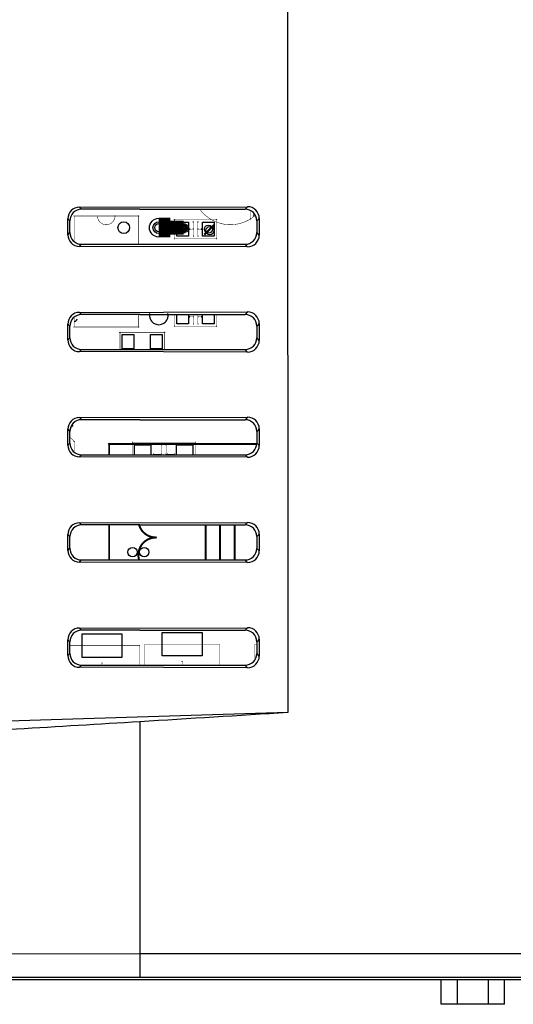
# Model space of a CAD drawing. Header units: millimetres. Extents: x 0 to 1682, y 0 to 1188.
# Tile 22 of 35: x 1253 to 1296, y 558 to 642. Entities that reach past the tile are written whole.
import ezdxf

# ---------------------------------------------------------------- set-up
doc = ezdxf.new("R2010")
doc.units = ezdxf.units.MM
doc.header["$LTSCALE"] = 92.51
for name, color, linetype in [('CASE_COVER_12W-SHAPE', 7, 'CONTINUOUS'), ('D_SUB_09P-SHAPE', 7, 'CONTINUOUS'), ('SMPS_TOPRC-SHAPE', 7, 'CONTINUOUS')]:
    doc.layers.add(name, color=color, linetype=linetype)

msp = doc.modelspace()

# ---------------------------------------------------------------- linework, layer by layer
at = {"layer": 'CASE_COVER_12W-SHAPE', "color": 7, "linetype": 'Continuous'}
for p, q in [((1276.368808, 697.397712), (1276.391466, 582.983673)), ((1258.556913, 626.215207), (1272.954565, 626.247317)), ((1258.556913, 626.215207), (1258.736791, 626.035329)), ((1263.739684, 626.036242), (1272.743489, 626.036242)), ((1272.954565, 626.247317), (1272.743489, 626.036242)), ((1257.562937, 623.855689), (1257.562936, 625.216795)), ((1257.562936, 625.216795), (1257.740996, 625.038735)), ((1257.740996, 624.033749), (1257.740996, 625.038735)), ((1273.952986, 625.253349), (1273.739684, 625.040047)), ((1273.739684, 625.040047), (1273.739684, 624.032437)), ((1273.952986, 625.253349), (1273.952985, 623.819135)), ((1257.562937, 623.855689), (1257.740996, 624.033749)), ((1273.952985, 623.819135), (1273.739684, 624.032437)), ((1258.556915, 622.857278), (1258.736791, 623.037155)), ((1272.954563, 622.825168), (1258.556915, 622.857278)), ((1263.739684, 623.036242), (1272.743489, 623.036242)), ((1272.954563, 622.825168), (1272.743489, 623.036242)), ((1258.556917, 617.215203), (1272.954561, 617.247313)), ((1258.556917, 617.215203), (1258.736791, 617.035329)), ((1263.739684, 617.036242), (1272.743489, 617.036242)), ((1272.954561, 617.247313), (1272.743489, 617.036242)), ((1257.562941, 614.855693), (1257.56294, 616.216791)), ((1257.56294, 616.216791), (1257.740996, 616.038735)), ((1257.740996, 615.033749), (1257.740996, 616.038735)), ((1273.952982, 616.253345), (1273.739684, 616.040047)), ((1273.739684, 616.040047), (1273.739684, 615.032437)), ((1273.952982, 616.253345), (1273.952981, 614.819139)), ((1257.562941, 614.855693), (1257.740996, 615.033749)), ((1273.952981, 614.819139), (1273.739684, 615.032437)), ((1258.556919, 613.857282), (1258.736791, 614.037155)), ((1263.739684, 614.036242), (1272.743489, 614.036242)), ((1272.954559, 613.825172), (1272.743489, 614.036242)), ((1272.954559, 613.825172), (1258.556919, 613.857282)), ((1258.556921, 608.215199), (1272.954557, 608.247309)), ((1258.556921, 608.215199), (1258.736791, 608.035329)), ((1263.739684, 608.036242), (1272.743489, 608.036242)), ((1272.954557, 608.247309), (1272.743489, 608.036242)), ((1257.562945, 605.855697), (1257.562944, 607.216787)), ((1257.562944, 607.216787), (1257.740996, 607.038735)), ((1273.952978, 607.253341), (1273.739684, 607.040047)), ((1273.952978, 607.253341), (1273.952977, 605.819143)), ((1257.740996, 606.033749), (1257.740996, 607.038735)), ((1273.739684, 607.040047), (1273.739684, 606.032437)), ((1257.562945, 605.855697), (1257.740996, 606.033749)), ((1273.952977, 605.819143), (1273.739684, 606.032437)), ((1258.556923, 604.857286), (1258.736791, 605.037155)), ((1272.954555, 604.825176), (1258.556923, 604.857286)), ((1263.739684, 605.036242), (1272.743489, 605.036242)), ((1272.954555, 604.825176), (1272.743489, 605.036242)), ((1258.556925, 599.215195), (1272.954553, 599.247306)), ((1258.556925, 599.215195), (1258.736791, 599.035329)), ((1263.739684, 599.036242), (1272.743489, 599.036242)), ((1272.954553, 599.247306), (1272.743489, 599.036242)), ((1257.562949, 596.855701), (1257.562948, 598.216783)), ((1257.562948, 598.216783), (1257.740996, 598.038735)), ((1257.740996, 597.033749), (1257.740996, 598.038735)), ((1273.952974, 598.253337), (1273.739684, 598.040047)), ((1273.739684, 598.040047), (1273.739684, 597.032437)), ((1273.952974, 598.253337), (1273.952973, 596.819147)), ((1257.562949, 596.855701), (1257.740996, 597.033749)), ((1273.952973, 596.819147), (1273.739684, 597.032437)), ((1258.556927, 595.85729), (1258.736791, 596.037155)), ((1272.954551, 595.82518), (1258.556927, 595.85729)), ((1263.739684, 596.036242), (1272.743489, 596.036242)), ((1272.954551, 595.82518), (1272.743489, 596.036242)), ((1258.556929, 590.215191), (1272.954549, 590.247302)), ((1258.556929, 590.215191), (1258.736791, 590.035329)), ((1263.739684, 590.036242), (1272.743489, 590.036242)), ((1272.954549, 590.247302), (1272.743489, 590.036242)), ((1257.562952, 589.216779), (1257.740996, 589.038735)), ((1257.562953, 587.855705), (1257.562952, 589.216779)), ((1257.740996, 588.033749), (1257.740996, 589.038735)), ((1273.95297, 589.253333), (1273.739684, 589.040047)), ((1273.739684, 589.040047), (1273.739684, 588.032437)), ((1273.95297, 589.253333), (1273.952969, 587.819151)), ((1257.562953, 587.855705), (1257.740996, 588.033749)), ((1273.952969, 587.819151), (1273.739684, 588.032437)), ((1258.556931, 586.857294), (1258.736791, 587.037155)), ((1263.739684, 587.036242), (1272.743489, 587.036242)), ((1272.954547, 586.825184), (1272.743489, 587.036242)), ((1272.954547, 586.825184), (1258.556931, 586.857294)), ((1276.391466, 582.983673), (1221.327075, 581.292863)), ((1263.739684, 582.203462), (1263.739684, 560.368838)), ((1221.472762, 562.341697), (1263.739684, 562.367619)), ((1263.739684, 562.367619), (1413.739684, 562.367619)), ((1443.697985, 560.121955), (1233.781382, 560.121955)), ((1263.739684, 560.368838), (1413.739684, 560.368838))]:
    msp.add_line(p, q, dxfattribs=at)
for centre, major_axis, ratio, start_param, end_param in [((1258.564522, 625.211404), (-0.559421, 0.835637), 0.994207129, -0.585022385, 0.978177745), ((1263.739684, 521.119837), (1199.2, 0), 0.087488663, 1.570796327, 1.574968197), ((1272.735864, 625.032422), (0.712499, 0.712499), 0.992432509, -0.781600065, 0.781600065), ((1272.946922, 625.24348), (0.788702, 0.630916), 0.989972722, -0.669795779, 0.893404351), ((1272.735864, 624.040062), (0.712499, -0.712499), 0.992432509, -0.781600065, 0.781600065), ((1258.564523, 623.861081), (0.559455, 0.835613), 0.994208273, -4.119729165, -2.556529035), ((1272.946921, 623.829004), (0.788735, -0.630875), 0.989973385, -0.893456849, 0.669743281), ((1263.739684, 727.952647), (1199.2, 0), 0.087488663, -1.574968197, -1.570796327), ((1258.564526, 616.2114), (-0.559421, 0.835637), 0.994207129, -0.585022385, 0.978177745), ((1263.739684, 512.119837), (1199.2, 0), 0.087488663, 1.570796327, 1.574968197), ((1272.735864, 616.032422), (0.712499, 0.712499), 0.992432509, -0.781600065, 0.781600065), ((1272.946918, 616.243476), (0.788702, 0.630916), 0.989972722, -0.669795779, 0.893404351), ((1258.564527, 614.861085), (0.559455, 0.835613), 0.994208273, -4.119729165, -2.556529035), ((1272.735864, 615.040062), (0.712499, -0.712499), 0.992432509, -0.781600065, 0.781600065), ((1272.946917, 614.829008), (0.788735, -0.630875), 0.989973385, -0.893456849, 0.669743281), ((1263.739684, 718.952647), (1199.2, 0), 0.087488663, -1.574968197, -1.570796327), ((1258.56453, 607.211396), (-0.559421, 0.835637), 0.994207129, -0.585022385, 0.978177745), ((1263.739684, 503.119837), (1199.2, 0), 0.087488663, 1.570796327, 1.574968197), ((1272.735864, 607.032422), (0.712499, 0.712499), 0.992432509, -0.781600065, 0.781600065), ((1272.946914, 607.243472), (0.788702, 0.630916), 0.989972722, -0.669795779, 0.893404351), ((1258.564531, 605.861089), (0.559455, 0.835613), 0.994208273, -4.119729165, -2.556529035), ((1272.735864, 606.040062), (0.712499, -0.712499), 0.992432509, -0.781600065, 0.781600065), ((1272.946913, 605.829012), (0.788735, -0.630875), 0.989973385, -0.893456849, 0.669743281), ((1263.739684, 709.952647), (1199.2, 0), 0.087488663, -1.574968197, -1.570796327), ((1258.564534, 598.211392), (-0.559421, 0.835637), 0.994207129, -0.585022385, 0.978177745), ((1263.739684, 494.119837), (1199.2, 0), 0.087488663, 1.570796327, 1.574968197), ((1272.735864, 598.032422), (0.712499, 0.712499), 0.992432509, -0.781600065, 0.781600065), ((1272.94691, 598.243468), (0.788702, 0.630916), 0.989972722, -0.669795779, 0.893404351), ((1258.564535, 596.861093), (0.559455, 0.835613), 0.994208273, -4.119729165, -2.556529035), ((1272.735864, 597.040062), (0.712499, -0.712499), 0.992432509, -0.781600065, 0.781600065), ((1272.946909, 596.829016), (0.788735, -0.630875), 0.989973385, -0.893456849, 0.669743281), ((1263.739684, 700.952647), (1199.2, 0), 0.087488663, -1.574968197, -1.570796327), ((1258.564538, 589.211388), (-0.559421, 0.835637), 0.994207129, -0.585022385, 0.978177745), ((1263.739684, 485.119837), (1199.2, 0), 0.087488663, 1.570796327, 1.574968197), ((1272.735864, 589.032422), (0.712499, 0.712499), 0.992432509, -0.781600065, 0.781600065), ((1272.946906, 589.243464), (0.788702, 0.630916), 0.989972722, -0.669795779, 0.893404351), ((1258.564539, 587.861097), (0.559455, 0.835613), 0.994208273, -4.119729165, -2.556529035), ((1272.735864, 588.040062), (0.712499, -0.712499), 0.992432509, -0.781600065, 0.781600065), ((1272.946905, 587.82902), (0.788735, -0.630875), 0.989973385, -0.893456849, 0.669743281), ((1263.739684, 691.952647), (1199.2, 0), 0.087488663, -1.574968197, -1.570796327)]:
    msp.add_ellipse(centre, major_axis=major_axis, ratio=ratio, start_param=start_param, end_param=end_param, dxfattribs=at)
for points, knots in [([(1258.736791, 626.035329), (1258.482586, 626.035236), (1257.952455, 625.823221), (1257.740996, 625.29297), (1257.740996, 625.038735)], [0, 0, 0, 0, 0.499970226, 1, 1, 1, 1]), ([(1257.740996, 624.033749), (1257.740996, 623.779542), (1257.952422, 623.249296), (1258.482558, 623.037248), (1258.736791, 623.037155)], [0, 0, 0, 0, 0.499974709, 1, 1, 1, 1]), ([(1258.736791, 617.035329), (1258.482586, 617.035236), (1257.952455, 616.823221), (1257.740996, 616.29297), (1257.740996, 616.038735)], [0, 0, 0, 0, 0.499970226, 1, 1, 1, 1]), ([(1257.740996, 615.033749), (1257.740996, 614.779542), (1257.952422, 614.249296), (1258.482558, 614.037248), (1258.736791, 614.037155)], [0, 0, 0, 0, 0.499974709, 1, 1, 1, 1]), ([(1258.736791, 608.035329), (1258.482586, 608.035236), (1257.952455, 607.823221), (1257.740996, 607.29297), (1257.740996, 607.038735)], [0, 0, 0, 0, 0.499970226, 1, 1, 1, 1]), ([(1257.740996, 606.033749), (1257.740996, 605.779542), (1257.952422, 605.249296), (1258.482558, 605.037248), (1258.736791, 605.037155)], [0, 0, 0, 0, 0.499974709, 1, 1, 1, 1]), ([(1258.736791, 599.035329), (1258.482586, 599.035236), (1257.952455, 598.823221), (1257.740996, 598.29297), (1257.740996, 598.038735)], [0, 0, 0, 0, 0.499970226, 1, 1, 1, 1]), ([(1257.740996, 597.033749), (1257.740996, 596.779542), (1257.952422, 596.249296), (1258.482558, 596.037248), (1258.736791, 596.037155)], [0, 0, 0, 0, 0.499974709, 1, 1, 1, 1]), ([(1258.736791, 590.035329), (1258.482586, 590.035236), (1257.952455, 589.823221), (1257.740996, 589.29297), (1257.740996, 589.038735)], [0, 0, 0, 0, 0.499970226, 1, 1, 1, 1]), ([(1257.740996, 588.033749), (1257.740996, 587.779542), (1257.952422, 587.249296), (1258.482558, 587.037248), (1258.736791, 587.037155)], [0, 0, 0, 0, 0.499974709, 1, 1, 1, 1]), ([(1263.739684, 582.203462), (1256.697584, 581.762694), (1242.610551, 580.965647), (1228.520319, 580.218156), (1221.472762, 579.924386)], [0, 0, 0, 0, 0.500078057, 1, 1, 1, 1])]:
    msp.add_open_spline(points, degree=3, knots=knots, dxfattribs=at)
for points in [[(1276.391466, 582.983673), (1272.174077, 582.725683), (1267.956704, 582.467407), (1263.739684, 582.203462)], [(1221.543107, 560.342916), (1235.608625, 560.360202), (1249.674156, 560.368838), (1263.739684, 560.368838)]]:
    msp.add_open_spline(points, degree=3, dxfattribs=at)
at = {"layer": 'D_SUB_09P-SHAPE', "color": 7, "linetype": 'Continuous'}
for p, q in [((1289.536911, 558.036242), (1289.536911, 560.121955)), ((1290.890797, 560.121955), (1290.890797, 558.036242)), ((1293.59857, 558.036242), (1293.59857, 560.121955)), ((1294.952457, 558.036242), (1294.952457, 560.121955)), ((1294.952457, 558.036242), (1289.536911, 558.036242))]:
    msp.add_line(p, q, dxfattribs=at)
at = {"layer": 'SMPS_TOPRC-SHAPE', "color": 7, "linetype": 'Continuous'}
for p, q in [((1266.902222, 623.735268), (1266.902222, 624.935268)), ((1266.902222, 624.935268), (1267.902222, 624.935268)), ((1267.902222, 624.935268), (1267.902222, 623.735268)), ((1269.102222, 623.735268), (1269.102222, 624.935268)), ((1269.102222, 624.935268), (1270.102222, 624.935268)), ((1270.102222, 624.935268), (1270.102222, 623.735268)), ((1267.902222, 623.735268), (1266.902222, 623.735268)), ((1270.102222, 623.735268), (1269.102222, 623.735268)), ((1266.902222, 616.235268), (1266.902222, 617.036242)), ((1267.902222, 617.036242), (1267.902222, 616.235268)), ((1269.102222, 616.235268), (1269.102222, 617.036242)), ((1270.102222, 617.036242), (1270.102222, 616.235268)), ((1267.902222, 616.235268), (1266.902222, 616.235268)), ((1270.102222, 616.235268), (1269.102222, 616.235268)), ((1262.227222, 614.110268), (1262.227222, 615.310268)), ((1262.227222, 615.310268), (1263.227222, 615.310268)), ((1263.227222, 615.310268), (1263.227222, 614.110268)), ((1264.627222, 614.110268), (1264.627222, 615.310268)), ((1264.627222, 615.310268), (1265.627222, 615.310268)), ((1265.627222, 615.310268), (1265.627222, 614.110268)), ((1263.227222, 614.110268), (1262.227222, 614.110268)), ((1265.627222, 614.110268), (1264.627222, 614.110268)), ((1263.277222, 605.036263), (1263.277222, 605.885268)), ((1263.277222, 605.885268), (1264.677222, 605.885268)), ((1264.677222, 605.885268), (1264.677222, 605.036242)), ((1266.877222, 605.036242), (1266.877222, 605.885268)), ((1266.877222, 605.885268), (1268.277222, 605.885268)), ((1268.277222, 605.885268), (1268.277222, 605.036242)), ((1258.777222, 587.710268), (1258.777222, 589.710268)), ((1258.777222, 589.710268), (1262.177222, 589.710268)), ((1262.177222, 589.710268), (1262.177222, 587.710268)), ((1265.652222, 587.835268), (1265.652222, 589.835268)), ((1265.652222, 589.835268), (1269.052222, 589.835268)), ((1269.052222, 589.835268), (1269.052222, 587.835268)), ((1269.052222, 587.835268), (1265.652222, 587.835268)), ((1262.177222, 587.710268), (1258.777222, 587.710268))]:
    msp.add_line(p, q, dxfattribs=at)
at = {"layer": 'SMPS_TOPRC-SHAPE', "color": 6, "linetype": 'Continuous'}
for points, const_width in [([(1268.858161, 626.035945, 0.439144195), (1273.61539, 625.51267)], 0.04205), ([(1260.102222, 625.460268, 1), (1261.602222, 625.460268)], 0.042723), ([(1263.663428, 599.036153, 0.332539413), (1265.102222, 597.960268)], 0.1682), ([(1265.102222, 597.960268, 0.500892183), (1263.663426, 596.03616)], 0.1682)]:
    msp.add_lwpolyline(points, format="xyb", dxfattribs=dict(at, const_width=const_width))
for points, const_width in [([(1273.227222, 625.210268), (1273.227222, 625.905824)], 0.03364), ([(1273.477222, 625.709559), (1273.477222, 625.460268)], 0.03364), ([(1258.102222, 623.271537), (1258.102222, 625.460268)], 0.042723), ([(1263.602222, 625.460268), (1258.102222, 625.460268)], 0.042723), ([(1263.602222, 623.036248), (1263.602222, 625.460268)], 0.042723), ([(1266.702222, 623.535268), (1266.702222, 625.135268)], 0.03364), ([(1266.702222, 625.135268), (1270.302222, 625.135268)], 0.03364), ([(1268.302222, 624.935268), (1268.302222, 623.735268)], 0.03364), ([(1268.702222, 623.735268), (1268.702222, 624.935268)], 0.03364), ([(1270.302222, 625.135268), (1270.302222, 623.535268)], 0.03364), ([(1268.302222, 624.335268), (1268.002222, 624.335268)], 0.03364), ([(1269.002222, 624.335268), (1268.702222, 624.335268)], 0.03364), ([(1270.302222, 623.535268), (1266.702222, 623.535268)], 0.03364), ([(1258.102222, 615.960268), (1258.102222, 616.801023)], 0.042723), ([(1263.602222, 615.960268), (1263.602222, 617.036236)], 0.042723), ([(1266.702222, 616.035268), (1266.702222, 617.036242)], 0.03364), ([(1268.302222, 616.835268), (1268.002222, 616.835268)], 0.03364), ([(1268.302222, 617.036242), (1268.302222, 616.235268)], 0.03364), ([(1268.702222, 616.235268), (1268.702222, 617.036242)], 0.03364), ([(1269.002222, 616.835268), (1268.702222, 616.835268)], 0.03364), ([(1270.302222, 617.036242), (1270.302222, 616.035268)], 0.03364), ([(1263.602222, 615.960268), (1258.102222, 615.960268)], 0.042723), ([(1270.302222, 616.035268), (1266.702222, 616.035268)], 0.03364), ([(1262.027222, 614.036362), (1262.027222, 615.510268)], 0.042723), ([(1262.027222, 615.510268), (1265.827222, 615.510268)], 0.042723), ([(1265.827222, 614.036242), (1265.827222, 615.510268)], 0.042723), ([(1257.977222, 607.485268), (1257.775392, 607.283439)], 0.042723), ([(1257.977222, 607.676237), (1257.977222, 607.485268)], 0.042723), ([(1257.740996, 606.546494), (1258.102222, 606.185268)], 0.042723), ([(1258.102222, 606.185268), (1258.102222, 605.271537)], 0.042723), ([(1261.102222, 605.036501), (1261.102222, 605.960268)], 0.1682), ([(1261.102222, 605.960268), (1273.739684, 605.960268)], 0.1682), ([(1263.077222, 606.085268), (1263.077222, 605.036272)], 0.03364), ([(1268.477222, 606.085268), (1263.077222, 606.085268)], 0.03364), ([(1265.577222, 605.885268), (1265.577222, 605.036242)], 0.03364), ([(1265.977222, 605.036242), (1265.977222, 605.885268)], 0.03364), ([(1268.477222, 605.036242), (1268.477222, 606.085268)], 0.03364), ([(1264.877222, 605.085268), (1265.577222, 605.085268)], 0.03364), ([(1266.677222, 605.085268), (1265.977222, 605.085268)], 0.03364), ([(1261.102222, 596.036501), (1261.102222, 599.035983)], 0.1682), ([(1269.352222, 599.036242), (1269.352222, 596.036242)], 0.1682), ([(1270.602222, 599.036242), (1270.602222, 596.036242)], 0.1682), ([(1271.852222, 599.036242), (1271.852222, 596.036242)], 0.1682), ([(1263.677222, 588.710268), (1257.740996, 588.710268)], 0.03364), ([(1263.677222, 587.036242), (1263.677222, 588.710268)], 0.03364), ([(1264.152222, 588.835268), (1264.152222, 587.036242)], 0.03364), ([(1270.552222, 588.835268), (1264.152222, 588.835268)], 0.03364), ([(1270.552222, 587.036242), (1270.552222, 588.835268)], 0.03364), ([(1273.577222, 588.835268), (1273.577222, 587.489081)], 0.03364), ([(1273.739684, 588.835268), (1273.577222, 588.835268)], 0.03364), ([(1260.477222, 587.210268), (1260.477222, 587.036644)], 0.03364), ([(1267.352222, 587.335268), (1267.352222, 587.036242)], 0.03364)]:
    msp.add_lwpolyline(points, dxfattribs=dict(at, const_width=const_width))
at = {"layer": 'SMPS_TOPRC-SHAPE', "color": 2, "linetype": 'Continuous', "const_width": 1.682}
msp.add_lwpolyline([(1265.352222, 624.460268), (1266.352222, 624.460268)], dxfattribs=at)
at = {"layer": 'SMPS_TOPRC-SHAPE', "color": 1, "linetype": 'Continuous', "const_width": 1.1774}
for points in [[(1266.352222, 624.460268), (1267.477222, 624.460268)], [(1267.402222, 624.335268), (1267.477222, 624.460268)], [(1269.602222, 624.335268), (1269.727222, 624.210268)]]:
    msp.add_lwpolyline(points, dxfattribs=at)
at = {"layer": 'SMPS_TOPRC-SHAPE', "color": 7, "linetype": 'Continuous'}
for centre, radius in [((1258.102222, 625.460268), 0.0127), ((1260.102222, 625.460268), 0.0127), ((1261.602222, 625.460268), 0.0127), ((1263.602222, 625.460268), 0.0127), ((1265.352222, 624.460268), 0.8), ((1265.352222, 624.460268), 0.5), ((1266.352222, 624.460268), 0.5), ((1266.702222, 625.135268), 0.01), ((1268.302222, 624.935268), 0.01), ((1268.702222, 624.935268), 0.01), ((1270.302222, 625.135268), 0.01), ((1273.227222, 625.210268), 0.01), ((1273.477222, 625.460268), 0.01), ((1265.352222, 624.460268), 0.35), ((1265.852222, 624.460268), 0.35), ((1267.227222, 624.460268), 0.35), ((1267.402222, 624.335268), 0.35), ((1267.477222, 624.460268), 0.35), ((1267.402222, 624.335268), 0.25), ((1267.477222, 624.460268), 0.25), ((1268.002222, 624.335268), 0.01), ((1268.302222, 624.335268), 0.01), ((1268.702222, 624.335268), 0.01), ((1269.002222, 624.335268), 0.01), ((1269.602222, 624.335268), 0.35), ((1269.727222, 624.210268), 0.35), ((1266.702222, 623.535268), 0.01), ((1268.302222, 623.735268), 0.01), ((1268.702222, 623.735268), 0.01), ((1270.302222, 623.535268), 0.01), ((1268.002222, 616.835268), 0.01), ((1268.302222, 616.835268), 0.01), ((1268.702222, 616.835268), 0.01), ((1269.002222, 616.835268), 0.01), ((1258.102222, 615.960268), 0.0127), ((1263.602222, 615.960268), 0.0127), ((1266.702222, 616.035268), 0.01), ((1268.302222, 616.235268), 0.01), ((1268.702222, 616.235268), 0.01), ((1270.302222, 616.035268), 0.01), ((1262.027222, 615.510268), 0.0127), ((1265.827222, 615.510268), 0.0127), ((1257.977222, 607.485268), 0.0127), ((1258.102222, 606.185268), 0.0127), ((1261.102222, 605.960268), 0.05), ((1263.077222, 606.085268), 0.01), ((1265.577222, 605.885268), 0.01), ((1265.977222, 605.885268), 0.01), ((1268.477222, 606.085268), 0.01), ((1264.877222, 605.085268), 0.01), ((1265.577222, 605.085268), 0.01), ((1265.977222, 605.085268), 0.01), ((1266.077222, 605.085268), 0.01), ((1266.677222, 605.085268), 0.01), ((1265.102222, 597.960268), 0.05), ((1263.102222, 596.710268), 0.4), ((1264.102222, 596.710268), 0.4), ((1263.677222, 588.710268), 0.01), ((1264.152222, 588.835268), 0.01), ((1270.552222, 588.835268), 0.01), ((1273.577222, 588.835268), 0.01), ((1260.477222, 587.210268), 0.01), ((1267.352222, 587.335268), 0.01)]:
    msp.add_circle(centre, radius, dxfattribs=at)
at = {"layer": 'SMPS_TOPRC-SHAPE', "color": 6, "linetype": 'Continuous'}
msp.add_circle((1262.352222, 624.460268), 0.5, dxfattribs=at)
at = {"layer": 'SMPS_TOPRC-SHAPE', "color": 7, "linetype": 'Continuous'}
for centre, radius, start, end in [((1257.852222, 616.960268), 0.6, 297.93750897, 329.44754203), ((1265.352222, 616.960268), 0.8, 169.04974632, 10.94992907)]:
    msp.add_arc(centre, radius, start, end, dxfattribs=at)

doc.saveas('drawing.dxf')
